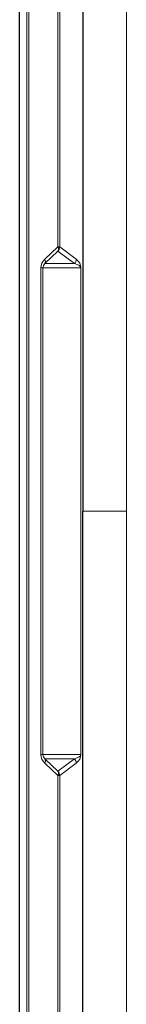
# Model space of a CAD drawing. Header units: millimetres. Extents: x 0 to 4205, y 0 to 2970.
# Tile 34 of 85: x 1046 to 1081, y 1991 to 2312. Entities that reach past the tile are written whole.
import ezdxf

# ---------------------------------------------------------------- set-up
doc = ezdxf.new("R2010")
doc.units = ezdxf.units.MM
doc.header["$LTSCALE"] = 5

msp = doc.modelspace()

# ---------------------------------------------------------------- linework, layer by layer
at = {"color": 8, "linetype": 'Continuous', "lineweight": 18}
for p, q in [((1048.63, 1716.65), (1048.63, 2586.69)), ((1049.27, 2586.69), (1049.27, 1716.65)), ((1081.15, 2586.69), (1081.15, 2151.67)), ((1058.77, 2237.71), (1058.77, 2320.63)), ((1059.41, 2320.63), (1059.41, 2237.71)), ((1054.49, 2233.67), (1058.77, 2237.71)), ((1058.77, 2237.71), (1059.41, 2237.71)), ((1059.41, 2237.71), (1064.77, 2233.67)), ((1058.82, 2236.3), (1054.55, 2232.26)), ((1064.19, 2232.26), (1058.82, 2236.3)), ((1053.26, 2072.5), (1053.26, 2230.84)), ((1053.26, 2230.84), (1053.89, 2230.84)), ((1066.32, 2230.84), (1053.89, 2230.84)), ((1053.89, 2230.84), (1053.89, 2072.5)), ((1054.55, 2232.26), (1064.19, 2232.26)), ((1066.32, 2230.84), (1066.33, 2230.84)), ((1066.32, 2072.5), (1066.32, 2230.84)), ((1066.33, 2230.84), (1066.33, 2072.5)), ((1081.15, 1716.65), (1081.15, 2151.67)), ((1053.26, 2072.5), (1053.89, 2072.5)), ((1053.89, 2072.5), (1066.32, 2072.5)), ((1064.19, 2071.09), (1054.55, 2071.09)), ((1054.55, 2071.09), (1058.82, 2067.04)), ((1058.82, 2067.04), (1064.19, 2071.09)), ((1066.32, 2072.5), (1066.33, 2072.5)), ((1058.77, 2065.63), (1054.49, 2069.67)), ((1064.77, 2069.67), (1059.41, 2065.63)), ((1058.77, 2065.63), (1059.41, 2065.63)), ((1058.77, 1982.71), (1058.77, 2065.63)), ((1059.41, 2065.63), (1059.41, 1982.71))]:
    msp.add_line(p, q, dxfattribs=at)
at = {"color": 7, "linetype": 'Continuous', "lineweight": 25}
for p, q in [((1066.94, 2586.69), (1066.94, 2151.67)), ((1046.3, 1921.5), (1046.3, 2381.84)), ((1066.94, 1716.65), (1066.94, 2151.67))]:
    msp.add_line(p, q, dxfattribs=at)
at = {"color": 8, "linetype": 'Continuous', "lineweight": 18}
for centre, radius, start, end in [((1057.7, 2236.96), 1.31, 329.3276, 34.7473), ((1057.4, 2237.71), 2, 315.066, 359.9424), ((1053.42, 2232.92), 1.31, 329.3276, 34.7473), ((1062.77, 2233.67), 2, 315.066, 359.9424), ((1053.42, 2070.42), 1.31, 325.2527, 30.6724), ((1062.77, 2069.67), 2, 0.0576, 44.934), ((1057.7, 2066.38), 1.31, 325.2527, 30.6724), ((1057.4, 2065.63), 2, 0.0576, 44.934)]:
    msp.add_arc(centre, radius, start, end, dxfattribs=at)
for centre, major_axis, ratio, start_param, end_param in [((1057.51, 2230.84), (4.25, 0), 0.941206, 2.358065, 3.141593), ((1060.99, 2230.84), (5.33, 0), 0.750067, 0, 0.783528), ((1056.14, 2230.84), (2.25, 0), 0.88747, 2.358065, 3.141593), ((1059, 2230.84), (7.33, 0), 0.272884, 0, 0.783528), ((1057.51, 2072.5), (4.25, 0), 0.941206, 3.141593, 3.92512), ((1056.14, 2072.5), (2.25, 0), 0.88747, 3.141593, 3.92512), ((1059, 2072.5), (7.33, 0), 0.272884, 5.499658, 6.283185), ((1060.99, 2072.5), (5.33, 0), 0.750067, 5.499658, 6.283185)]:
    msp.add_ellipse(centre, major_axis=major_axis, ratio=ratio, start_param=start_param, end_param=end_param, dxfattribs=at)
msp.add_open_spline([(1066.94, 2151.67), (1067.23, 2151.67), (1067.83, 2151.67), (1069.53, 2151.67), (1071.78, 2151.67), (1074.42, 2151.67), (1077.35, 2151.67), (1079.64, 2151.67), (1081.15, 2151.67)], degree=3, knots=[0, 0, 0, 0, 0.118714, 0.237521, 0.473073, 0.607923, 0.742832, 1, 1, 1, 1], dxfattribs=at)

doc.saveas('drawing.dxf')
